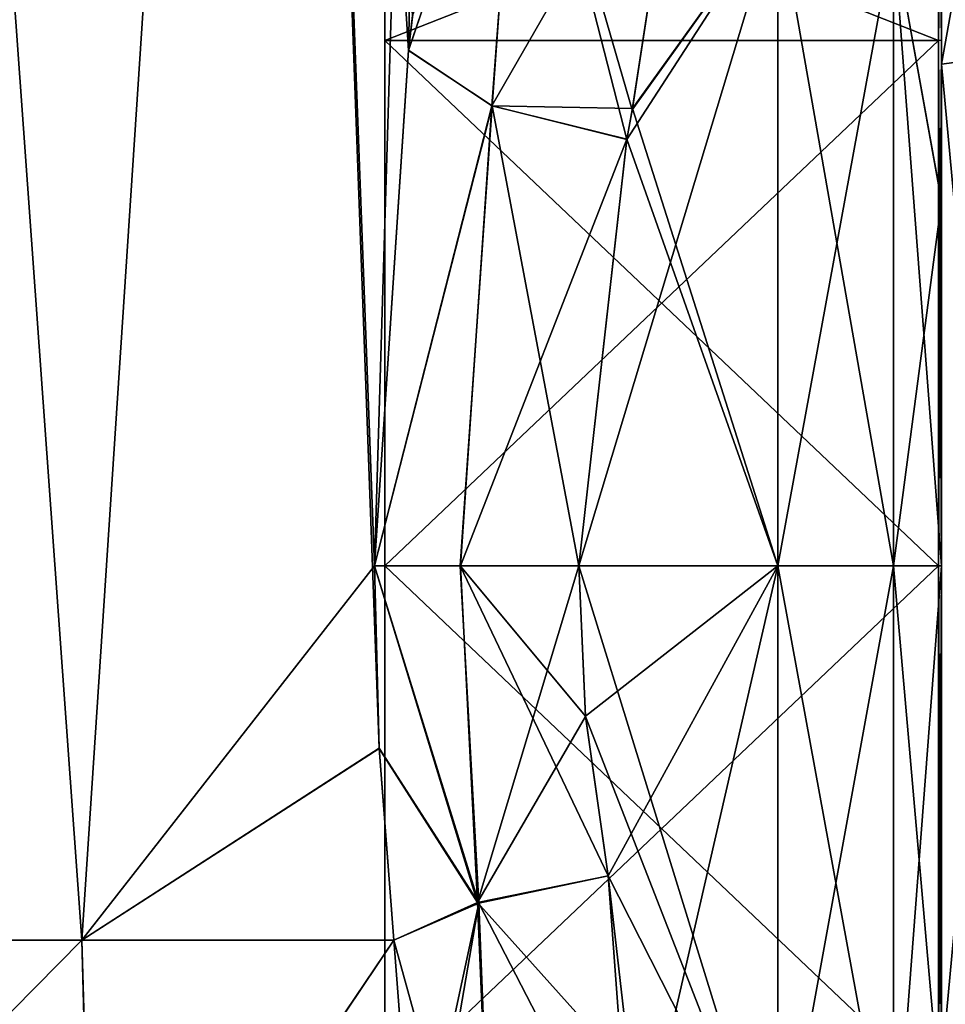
# Model space of a CAD drawing. Extents: x -23 to 1160, y -1999 to -1.
# Tile 116 of 254: x 1130 to 1150, y -1981 to -1960. Entities that reach past the tile are written whole.
import ezdxf

# ---------------------------------------------------------------- set-up
doc = ezdxf.new("R2010")
doc.units = 0
doc.header["$LTSCALE"] = 90.350045
for name, color, linetype in [('1765', 7, 'CONTINUOUS'), ('1766', 7, 'CONTINUOUS'), ('1773', 7, 'CONTINUOUS'), ('1774', 7, 'CONTINUOUS'), ('1775', 7, 'CONTINUOUS'), ('1780', 7, 'CONTINUOUS'), ('1782', 7, 'CONTINUOUS'), ('1783', 7, 'CONTINUOUS'), ('1784', 7, 'CONTINUOUS'), ('1805', 7, 'CONTINUOUS'), ('1806', 7, 'CONTINUOUS'), ('1807', 7, 'CONTINUOUS'), ('1811', 7, 'CONTINUOUS'), ('1812', 7, 'CONTINUOUS'), ('1813', 7, 'CONTINUOUS'), ('2022', 7, 'CONTINUOUS'), ('2023', 7, 'CONTINUOUS'), ('2024', 7, 'CONTINUOUS'), ('2025', 7, 'CONTINUOUS'), ('2028', 7, 'CONTINUOUS'), ('2029', 7, 'CONTINUOUS'), ('2030', 7, 'CONTINUOUS'), ('2031', 7, 'CONTINUOUS')]:
    doc.layers.add(name, color=color, linetype=linetype)

msp = doc.modelspace()

# ---------------------------------------------------------------- linework, layer by layer
at = {"layer": '1765', "linetype": 'CONTINUOUS'}
for points in [[(1131.62, -1980, 65.095), (1127.05, -1916.55, 66), (1122.377, -1980, 65.133), (1131.62, -1980, 65.095)], [(1135.795, -1916.55, 62.333), (1127.05, -1916.55, 66), (1131.62, -1980, 65.095), (1135.795, -1916.55, 62.333)], [(1137.979, -1975.891, 59.384), (1135.795, -1916.55, 62.333), (1131.62, -1980, 65.095), (1137.979, -1975.891, 59.384)], [(1138.69, -1960.237, 57.791), (1135.795, -1916.55, 62.333), (1138.606, -1960.986, 58.015), (1138.69, -1960.237, 57.791)], [(1138.606, -1960.986, 58.015), (1135.795, -1916.55, 62.333), (1137.876, -1972, 59.571), (1138.606, -1960.986, 58.015)], [(1137.876, -1972, 59.571), (1135.795, -1916.55, 62.333), (1137.979, -1975.891, 59.384), (1137.876, -1972, 59.571)], [(1138.293, -1980, 58.752), (1137.979, -1975.891, 59.384), (1131.62, -1980, 65.095), (1138.293, -1980, 58.752)]]:
    msp.add_3dface(points, dxfattribs=at)
at = {"layer": '1766', "linetype": 'CONTINUOUS'}
for points in [[(1131.621, -1980, 0.905), (1122.387, -1980, 0.862), (1127.05, -1916.55), (1131.621, -1980, 0.905)], [(1135.795, -1916.55, 3.667), (1131.621, -1980, 0.905), (1127.05, -1916.55), (1135.795, -1916.55, 3.667)], [(1137.876, -1972, 6.429), (1131.621, -1980, 0.905), (1135.795, -1916.55, 3.667), (1137.876, -1972, 6.429)], [(1139.55, -1916.55, 12.5), (1137.876, -1972, 6.429), (1135.795, -1916.55, 3.667), (1139.55, -1916.55, 12.5)], [(1138.607, -1960.976, 7.987), (1137.876, -1972, 6.429), (1139.55, -1916.55, 12.5), (1138.607, -1960.976, 7.987)], [(1138.694, -1960.207, 8.218), (1138.607, -1960.976, 7.987), (1139.55, -1916.55, 12.5), (1138.694, -1960.207, 8.218)], [(1137.979, -1975.904, 6.618), (1131.621, -1980, 0.905), (1137.876, -1972, 6.429), (1137.979, -1975.904, 6.618)], [(1138.293, -1980, 7.248), (1131.621, -1980, 0.905), (1137.979, -1975.904, 6.618), (1138.293, -1980, 7.248)]]:
    msp.add_3dface(points, dxfattribs=at)
at = {"layer": '1773', "linetype": 'CONTINUOUS'}
for points in [[(1150, -1957.515, 18.497), (1150, -1957.521, 47.509), (1150, -1964.198, 14.047), (1150, -1957.515, 18.497)], [(1150, -1957.521, 47.509), (1150, -1964.21, 51.958), (1150, -1964.198, 14.047), (1150, -1957.521, 47.509)], [(1150, -1964.21, 51.958), (1150, -1972, 53.5), (1150, -1964.198, 14.047), (1150, -1964.21, 51.958)], [(1150, -1964.198, 14.047), (1150, -1972, 53.5), (1150, -1972, 12.5), (1150, -1964.198, 14.047)], [(1150, -1972, 12.5), (1150, -1972, 53.5), (1150, -1983.625, 49.891), (1150, -1972, 12.5)], [(1150, -1983.755, 16.199), (1150, -1972, 12.5), (1150, -1983.625, 49.891), (1150, -1983.755, 16.199)]]:
    msp.add_3dface(points, dxfattribs=at)
at = {"layer": '1774', "linetype": 'CONTINUOUS'}
for points in [[(1142.247, -1972, 57), (1142.39, -1975.21, 56.784), (1146.5, -1972, 57), (1142.247, -1972, 57)], [(1146.5, -1972, 9), (1146.5, -1985.759, 13.335), (1142.247, -1972, 9), (1146.5, -1972, 9)], [(1142.247, -1972, 9), (1146.5, -1985.759, 13.335), (1142.39, -1975.22, 9.217), (1142.247, -1972, 9)], [(1142.39, -1975.21, 56.784), (1142.87, -1978.62, 56.069), (1146.5, -1972, 57), (1142.39, -1975.21, 56.784)], [(1142.87, -1978.62, 56.069), (1143.387, -1985.555, 52.806), (1146.5, -1972, 57), (1142.87, -1978.62, 56.069)], [(1146.5, -1972, 57), (1143.387, -1985.555, 52.806), (1146.5, -1985.607, 52.77), (1146.5, -1972, 57)], [(1142.39, -1975.22, 9.217), (1146.5, -1985.759, 13.335), (1142.87, -1978.62, 9.931), (1142.39, -1975.22, 9.217)], [(1142.87, -1978.62, 9.931), (1146.5, -1985.759, 13.335), (1143.359, -1982.849, 11.592), (1142.87, -1978.62, 9.931)]]:
    msp.add_3dface(points, dxfattribs=at)
at = {"layer": '1775', "linetype": 'CONTINUOUS'}
for points in [[(1143.389, -1962.252, 54.931), (1146.5, -1957.901, 52.422), (1144.5, -1955.024, 49.966), (1143.389, -1962.252, 54.931)], [(1144.5, -1955.024, 16.034), (1146.5, -1957.896, 13.581), (1143.394, -1962.227, 11.08), (1144.5, -1955.024, 16.034)], [(1142.247, -1972, 57), (1146.5, -1972, 57), (1146.5, -1957.901, 52.422), (1142.247, -1972, 57)], [(1142.247, -1972, 57), (1146.5, -1957.901, 52.422), (1143.274, -1962.883, 55.201), (1142.247, -1972, 57)], [(1143.274, -1962.883, 55.201), (1146.5, -1957.901, 52.422), (1143.389, -1962.252, 54.931), (1143.274, -1962.883, 55.201)], [(1146.5, -1957.896, 13.581), (1146.5, -1972, 9), (1143.394, -1962.227, 11.08), (1146.5, -1957.896, 13.581)], [(1143.394, -1962.227, 11.08), (1146.5, -1972, 9), (1143.275, -1962.876, 10.802), (1143.394, -1962.227, 11.08)], [(1146.5, -1972, 9), (1142.247, -1972, 9), (1143.275, -1962.876, 10.802), (1146.5, -1972, 9)]]:
    msp.add_3dface(points, dxfattribs=at)
at = {"layer": '1780', "linetype": 'CONTINUOUS'}
for points in [[(1122.387, -1980, 0.862), (1131.621, -1980, 0.905), (1122.224, -1989.516, 3.519), (1122.387, -1980, 0.862)], [(1131.621, -1980, 0.905), (1131.894, -1989.512, 3.526), (1122.224, -1989.516, 3.519), (1131.621, -1980, 0.905)], [(1131.621, -1980, 0.905), (1138.293, -1980, 7.248), (1131.894, -1989.512, 3.526), (1131.621, -1980, 0.905)], [(1138.293, -1980, 7.248), (1138.726, -1985.661, 9.461), (1131.894, -1989.512, 3.526), (1138.293, -1980, 7.248)]]:
    msp.add_3dface(points, dxfattribs=at)
at = {"layer": '1782', "linetype": 'CONTINUOUS'}
for points in [[(1131.87, -1989.516, 62.483), (1122.377, -1980, 65.133), (1122.2, -1989.51, 62.473), (1131.87, -1989.516, 62.483)], [(1131.62, -1980, 65.095), (1122.377, -1980, 65.133), (1131.87, -1989.516, 62.483), (1131.62, -1980, 65.095)], [(1138.293, -1980, 58.752), (1131.62, -1980, 65.095), (1131.87, -1989.516, 62.483), (1138.293, -1980, 58.752)], [(1138.726, -1985.647, 56.547), (1138.293, -1980, 58.752), (1131.87, -1989.516, 62.483), (1138.726, -1985.647, 56.547)]]:
    msp.add_3dface(points, dxfattribs=at)
at = {"layer": '1783', "linetype": 'CONTINUOUS'}
for points in [[(1150, -1957.515, 18.497), (1150, -1964.198, 14.047), (1148.975, -1958.496, 14.413), (1150, -1957.515, 18.497)], [(1150, -1964.21, 51.958), (1150, -1957.521, 47.509), (1148.975, -1958.496, 51.587), (1150, -1964.21, 51.958)], [(1146.5, -1972, 9), (1146.5, -1957.896, 13.581), (1148.975, -1972, 10.025), (1146.5, -1972, 9)], [(1148.975, -1972, 10.025), (1146.5, -1957.896, 13.581), (1148.975, -1958.496, 14.413), (1148.975, -1972, 10.025)], [(1146.5, -1957.901, 52.422), (1146.5, -1972, 57), (1148.975, -1958.496, 51.587), (1146.5, -1957.901, 52.422)], [(1146.5, -1972, 57), (1148.975, -1972, 55.975), (1148.975, -1958.496, 51.587), (1146.5, -1972, 57)], [(1148.975, -1972, 55.975), (1150, -1964.21, 51.958), (1148.975, -1958.496, 51.587), (1148.975, -1972, 55.975)], [(1150, -1964.198, 14.047), (1150, -1972, 12.5), (1148.975, -1958.496, 14.413), (1150, -1964.198, 14.047)], [(1150, -1972, 12.5), (1148.975, -1972, 10.025), (1148.975, -1958.496, 14.413), (1150, -1972, 12.5)], [(1150, -1972, 53.5), (1150, -1964.21, 51.958), (1148.975, -1972, 55.975), (1150, -1972, 53.5)]]:
    msp.add_3dface(points, dxfattribs=at)
at = {"layer": '1784', "linetype": 'CONTINUOUS'}
for points in [[(1146.5, -1972, 57), (1146.5, -1985.607, 52.77), (1148.975, -1972, 55.975), (1146.5, -1972, 57)], [(1146.5, -1985.607, 52.77), (1148.975, -1985.504, 51.587), (1148.975, -1972, 55.975), (1146.5, -1985.607, 52.77)], [(1146.5, -1985.759, 13.335), (1146.5, -1972, 9), (1148.975, -1985.504, 14.413), (1146.5, -1985.759, 13.335)], [(1146.5, -1972, 9), (1148.975, -1972, 10.025), (1148.975, -1985.504, 14.413), (1146.5, -1972, 9)], [(1150, -1983.625, 49.891), (1150, -1972, 53.5), (1148.975, -1985.504, 51.587), (1150, -1983.625, 49.891)], [(1148.975, -1985.504, 51.587), (1150, -1972, 53.5), (1148.975, -1972, 55.975), (1148.975, -1985.504, 51.587)], [(1150, -1972, 12.5), (1150, -1983.755, 16.199), (1148.975, -1972, 10.025), (1150, -1972, 12.5)], [(1148.975, -1972, 10.025), (1150, -1983.755, 16.199), (1148.975, -1985.504, 14.413), (1148.975, -1972, 10.025)]]:
    msp.add_3dface(points, dxfattribs=at)
at = {"layer": '1805', "linetype": 'CONTINUOUS'}
for points in [[(1143.387, -1985.555, 52.806), (1142.87, -1978.62, 56.069), (1140.107, -1979.205, 56.818), (1143.387, -1985.555, 52.806)], [(1138.293, -1980, 58.752), (1138.726, -1985.647, 56.547), (1140.107, -1979.205, 56.818), (1138.293, -1980, 58.752)], [(1140.107, -1979.205, 56.818), (1138.719, -1987.292, 55.507), (1140.445, -1987.785, 52.234), (1140.107, -1979.205, 56.818)], [(1138.726, -1985.647, 56.547), (1138.719, -1987.292, 55.507), (1140.107, -1979.205, 56.818), (1138.726, -1985.647, 56.547)], [(1143.387, -1985.555, 52.806), (1140.107, -1979.205, 56.818), (1140.445, -1987.785, 52.234), (1143.387, -1985.555, 52.806)]]:
    msp.add_3dface(points, dxfattribs=at)
at = {"layer": '1806', "linetype": 'CONTINUOUS'}
for points in [[(1137.876, -1972, 59.571), (1137.979, -1975.891, 59.384), (1140.107, -1979.205, 56.818), (1137.876, -1972, 59.571)], [(1139.712, -1972, 57.691), (1137.876, -1972, 59.571), (1140.107, -1979.205, 56.818), (1139.712, -1972, 57.691)], [(1142.87, -1978.62, 56.069), (1142.39, -1975.21, 56.784), (1139.712, -1972, 57.691), (1142.87, -1978.62, 56.069)], [(1142.87, -1978.62, 56.069), (1139.712, -1972, 57.691), (1140.107, -1979.205, 56.818), (1142.87, -1978.62, 56.069)], [(1142.39, -1975.21, 56.784), (1142.247, -1972, 57), (1139.712, -1972, 57.691), (1142.39, -1975.21, 56.784)], [(1137.979, -1975.891, 59.384), (1138.293, -1980, 58.752), (1140.107, -1979.205, 56.818), (1137.979, -1975.891, 59.384)]]:
    msp.add_3dface(points, dxfattribs=at)
at = {"layer": '1807', "linetype": 'CONTINUOUS'}
for points in [[(1138.69, -1960.237, 57.791), (1138.606, -1960.986, 58.015), (1140.983, -1953.966, 51.023), (1138.69, -1960.237, 57.791)], [(1140.983, -1953.966, 51.023), (1138.606, -1960.986, 58.015), (1140.39, -1962.169, 55.912), (1140.983, -1953.966, 51.023)], [(1143.274, -1962.883, 55.201), (1140.983, -1953.966, 51.023), (1140.39, -1962.169, 55.912), (1143.274, -1962.883, 55.201)], [(1143.274, -1962.883, 55.201), (1143.389, -1962.252, 54.931), (1140.983, -1953.966, 51.023), (1143.274, -1962.883, 55.201)], [(1143.389, -1962.252, 54.931), (1144.5, -1955.024, 49.966), (1140.983, -1953.966, 51.023), (1143.389, -1962.252, 54.931)], [(1138.606, -1960.986, 58.015), (1137.876, -1972, 59.571), (1140.39, -1962.169, 55.912), (1138.606, -1960.986, 58.015)], [(1140.39, -1962.169, 55.912), (1137.876, -1972, 59.571), (1139.712, -1972, 57.691), (1140.39, -1962.169, 55.912)], [(1142.247, -1972, 57), (1140.39, -1962.169, 55.912), (1139.712, -1972, 57.691), (1142.247, -1972, 57)], [(1142.247, -1972, 57), (1143.274, -1962.883, 55.201), (1140.39, -1962.169, 55.912), (1142.247, -1972, 57)]]:
    msp.add_3dface(points, dxfattribs=at)
at = {"layer": '1811', "linetype": 'CONTINUOUS'}
for points in [[(1138.607, -1960.976, 7.987), (1138.694, -1960.207, 8.218), (1140.997, -1953.976, 14.987), (1138.607, -1960.976, 7.987)], [(1140.388, -1962.169, 10.087), (1138.607, -1960.976, 7.987), (1140.997, -1953.976, 14.987), (1140.388, -1962.169, 10.087)], [(1144.5, -1955.024, 16.034), (1140.388, -1962.169, 10.087), (1140.997, -1953.976, 14.987), (1144.5, -1955.024, 16.034)], [(1144.5, -1955.024, 16.034), (1143.394, -1962.227, 11.08), (1140.388, -1962.169, 10.087), (1144.5, -1955.024, 16.034)], [(1137.876, -1972, 6.429), (1138.607, -1960.976, 7.987), (1140.388, -1962.169, 10.087), (1137.876, -1972, 6.429)], [(1139.713, -1972, 8.309), (1137.876, -1972, 6.429), (1140.388, -1962.169, 10.087), (1139.713, -1972, 8.309)], [(1143.275, -1962.876, 10.802), (1139.713, -1972, 8.309), (1140.388, -1962.169, 10.087), (1143.275, -1962.876, 10.802)], [(1143.394, -1962.227, 11.08), (1143.275, -1962.876, 10.802), (1140.388, -1962.169, 10.087), (1143.394, -1962.227, 11.08)], [(1143.275, -1962.876, 10.802), (1142.247, -1972, 9), (1139.713, -1972, 8.309), (1143.275, -1962.876, 10.802)]]:
    msp.add_3dface(points, dxfattribs=at)
at = {"layer": '1812', "linetype": 'CONTINUOUS'}
for points in [[(1137.979, -1975.904, 6.618), (1137.876, -1972, 6.429), (1140.076, -1979.195, 9.226), (1137.979, -1975.904, 6.618)], [(1140.076, -1979.195, 9.226), (1137.876, -1972, 6.429), (1139.713, -1972, 8.309), (1140.076, -1979.195, 9.226)], [(1142.247, -1972, 9), (1140.076, -1979.195, 9.226), (1139.713, -1972, 8.309), (1142.247, -1972, 9)], [(1142.247, -1972, 9), (1142.39, -1975.22, 9.217), (1140.076, -1979.195, 9.226), (1142.247, -1972, 9)], [(1142.39, -1975.22, 9.217), (1142.87, -1978.62, 9.931), (1140.076, -1979.195, 9.226), (1142.39, -1975.22, 9.217)], [(1138.293, -1980, 7.248), (1137.979, -1975.904, 6.618), (1140.076, -1979.195, 9.226), (1138.293, -1980, 7.248)]]:
    msp.add_3dface(points, dxfattribs=at)
at = {"layer": '1813', "linetype": 'CONTINUOUS'}
for points in [[(1142.87, -1978.62, 9.931), (1143.359, -1982.849, 11.592), (1140.076, -1979.195, 9.226), (1142.87, -1978.62, 9.931)], [(1140.445, -1987.784, 13.765), (1138.293, -1980, 7.248), (1140.076, -1979.195, 9.226), (1140.445, -1987.784, 13.765)], [(1143.359, -1982.849, 11.592), (1140.445, -1987.784, 13.765), (1140.076, -1979.195, 9.226), (1143.359, -1982.849, 11.592)], [(1138.726, -1985.661, 9.461), (1138.293, -1980, 7.248), (1140.445, -1987.784, 13.765), (1138.726, -1985.661, 9.461)]]:
    msp.add_3dface(points, dxfattribs=at)
at = {"layer": '2022', "linetype": 'CONTINUOUS'}
for points in [[(1150, -1956.111, 33), (1150, -1960.764, 44.235), (1150, -1950.556, 33), (1150, -1956.111, 33)], [(1150, -1950.556, 33), (1150, -1960.764, 44.235), (1150, -1961.279, 51.571), (1150, -1950.556, 33)], [(1150, -1961.279, 14.429), (1150, -1956.111, 33), (1150, -1950.556, 33), (1150, -1961.279, 14.429)], [(1150, -1960.764, 21.765), (1150, -1956.111, 33), (1150, -1961.279, 14.429), (1150, -1960.764, 21.765)], [(1150, -1960.764, 44.235), (1150, -1972, 48.889), (1150, -1961.279, 51.571), (1150, -1960.764, 44.235)], [(1150, -1972, 17.111), (1150, -1960.764, 21.765), (1150, -1961.279, 14.429), (1150, -1972, 17.111)], [(1150, -1961.279, 51.571), (1150, -1972, 48.889), (1150, -1982.721, 51.571), (1150, -1961.279, 51.571)], [(1150, -1982.721, 14.429), (1150, -1972, 17.111), (1150, -1961.279, 14.429), (1150, -1982.721, 14.429)], [(1150, -1972, 48.889), (1150, -1983.236, 44.235), (1150, -1982.721, 51.571), (1150, -1972, 48.889)], [(1150, -1983.236, 21.765), (1150, -1972, 17.111), (1150, -1982.721, 14.429), (1150, -1983.236, 21.765)]]:
    msp.add_3dface(points, dxfattribs=at)
at = {"layer": '2023', "linetype": 'CONTINUOUS'}
for points in [[(1138.1, -1956.115, 33), (1138.1, -1960.768, 21.768), (1138.1, -1987.885, 33), (1138.1, -1956.115, 33)], [(1138.1, -1956.115, 33), (1138.1, -1987.885, 33), (1138.1, -1983.232, 44.232), (1138.1, -1956.115, 33)], [(1138.1, -1956.115, 33), (1138.1, -1983.232, 44.232), (1138.1, -1960.768, 44.232), (1138.1, -1956.115, 33)], [(1138.1, -1960.768, 21.768), (1138.1, -1972, 17.115), (1138.1, -1983.232, 21.768), (1138.1, -1960.768, 21.768)], [(1138.1, -1960.768, 21.768), (1138.1, -1983.232, 21.768), (1138.1, -1987.885, 33), (1138.1, -1960.768, 21.768)], [(1138.1, -1983.232, 44.232), (1138.1, -1972, 48.885), (1138.1, -1960.768, 44.232), (1138.1, -1983.232, 44.232)]]:
    msp.add_3dface(points, dxfattribs=at)
at = {"layer": '2024', "linetype": 'CONTINUOUS'}
for points in [[(1138.1, -1960.768, 21.768), (1138.1, -1956.115, 33), (1149.934, -1960.768, 21.768), (1138.1, -1960.768, 21.768)], [(1149.934, -1960.768, 21.768), (1138.1, -1956.115, 33), (1149.934, -1956.115, 33), (1149.934, -1960.768, 21.768)], [(1138.1, -1972, 17.115), (1138.1, -1960.768, 21.768), (1149.934, -1972, 17.115), (1138.1, -1972, 17.115)], [(1149.934, -1972, 17.115), (1138.1, -1960.768, 21.768), (1149.934, -1960.768, 21.768), (1149.934, -1972, 17.115)], [(1138.1, -1983.232, 21.768), (1138.1, -1972, 17.115), (1149.934, -1983.232, 21.768), (1138.1, -1983.232, 21.768)], [(1149.934, -1983.232, 21.768), (1138.1, -1972, 17.115), (1149.934, -1972, 17.115), (1149.934, -1983.232, 21.768)]]:
    msp.add_3dface(points, dxfattribs=at)
at = {"layer": '2025', "linetype": 'CONTINUOUS'}
for points in [[(1149.934, -1956.115, 33), (1138.1, -1956.115, 33), (1138.1, -1960.768, 44.232), (1149.934, -1956.115, 33)], [(1149.934, -1956.115, 33), (1138.1, -1960.768, 44.232), (1149.934, -1960.768, 44.232), (1149.934, -1956.115, 33)], [(1138.1, -1960.768, 44.232), (1138.1, -1972, 48.885), (1149.934, -1960.768, 44.232), (1138.1, -1960.768, 44.232)], [(1149.934, -1960.768, 44.232), (1138.1, -1972, 48.885), (1149.934, -1972, 48.885), (1149.934, -1960.768, 44.232)], [(1138.1, -1972, 48.885), (1138.1, -1983.232, 44.232), (1149.934, -1972, 48.885), (1138.1, -1972, 48.885)], [(1149.934, -1972, 48.885), (1138.1, -1983.232, 44.232), (1149.934, -1983.232, 44.232), (1149.934, -1972, 48.885)]]:
    msp.add_3dface(points, dxfattribs=at)
at = {"layer": '2028', "linetype": 'CONTINUOUS'}
for points in [[(1152.009, -1961.015, 13.974), (1150, -1950.556, 33), (1152.009, -1950.03, 33), (1152.009, -1961.015, 13.974)], [(1150, -1961.279, 14.429), (1150, -1950.556, 33), (1152.009, -1961.015, 13.974), (1150, -1961.279, 14.429)], [(1152.009, -1982.985, 13.974), (1150, -1961.279, 14.429), (1152.009, -1961.015, 13.974), (1152.009, -1982.985, 13.974)], [(1150, -1982.721, 14.429), (1150, -1961.279, 14.429), (1152.009, -1982.985, 13.974), (1150, -1982.721, 14.429)]]:
    msp.add_3dface(points, dxfattribs=at)
at = {"layer": '2029', "linetype": 'CONTINUOUS'}
for points in [[(1150, -1950.556, 33), (1150, -1961.279, 51.571), (1152.009, -1950.03, 33), (1150, -1950.556, 33)], [(1152.009, -1950.03, 33), (1150, -1961.279, 51.571), (1152.009, -1961.015, 52.026), (1152.009, -1950.03, 33)], [(1150, -1961.279, 51.571), (1150, -1982.721, 51.571), (1152.009, -1961.015, 52.026), (1150, -1961.279, 51.571)], [(1152.009, -1961.015, 52.026), (1150, -1982.721, 51.571), (1152.009, -1982.985, 52.026), (1152.009, -1961.015, 52.026)]]:
    msp.add_3dface(points, dxfattribs=at)
at = {"layer": '2030', "linetype": 'CONTINUOUS'}
for points in [[(1150, -1960.764, 44.235), (1150, -1956.111, 33), (1149.934, -1960.768, 44.232), (1150, -1960.764, 44.235)], [(1149.934, -1960.768, 44.232), (1150, -1956.111, 33), (1149.967, -1956.114, 33), (1149.934, -1960.768, 44.232)], [(1149.934, -1956.115, 33), (1149.934, -1960.768, 44.232), (1149.967, -1956.114, 33), (1149.934, -1956.115, 33)], [(1150, -1972, 48.889), (1150, -1960.764, 44.235), (1149.934, -1972, 48.885), (1150, -1972, 48.889)], [(1150, -1960.764, 44.235), (1149.934, -1960.768, 44.232), (1149.934, -1972, 48.885), (1150, -1960.764, 44.235)], [(1150, -1983.236, 44.235), (1150, -1972, 48.889), (1149.934, -1983.232, 44.232), (1150, -1983.236, 44.235)], [(1150, -1972, 48.889), (1149.934, -1972, 48.885), (1149.934, -1983.232, 44.232), (1150, -1972, 48.889)]]:
    msp.add_3dface(points, dxfattribs=at)
at = {"layer": '2031', "linetype": 'CONTINUOUS'}
for points in [[(1150, -1960.764, 21.765), (1149.934, -1956.115, 33), (1149.967, -1956.114, 33), (1150, -1960.764, 21.765)], [(1150, -1960.764, 21.765), (1149.934, -1960.768, 21.768), (1149.934, -1956.115, 33), (1150, -1960.764, 21.765)], [(1150, -1956.111, 33), (1150, -1960.764, 21.765), (1149.967, -1956.114, 33), (1150, -1956.111, 33)], [(1150, -1960.764, 21.765), (1150, -1972, 17.111), (1149.934, -1960.768, 21.768), (1150, -1960.764, 21.765)], [(1150, -1972, 17.111), (1149.934, -1972, 17.115), (1149.934, -1960.768, 21.768), (1150, -1972, 17.111)], [(1150, -1972, 17.111), (1150, -1983.236, 21.765), (1149.934, -1972, 17.115), (1150, -1972, 17.111)], [(1150, -1983.236, 21.765), (1149.934, -1983.232, 21.768), (1149.934, -1972, 17.115), (1150, -1983.236, 21.765)]]:
    msp.add_3dface(points, dxfattribs=at)

doc.saveas('drawing.dxf')
